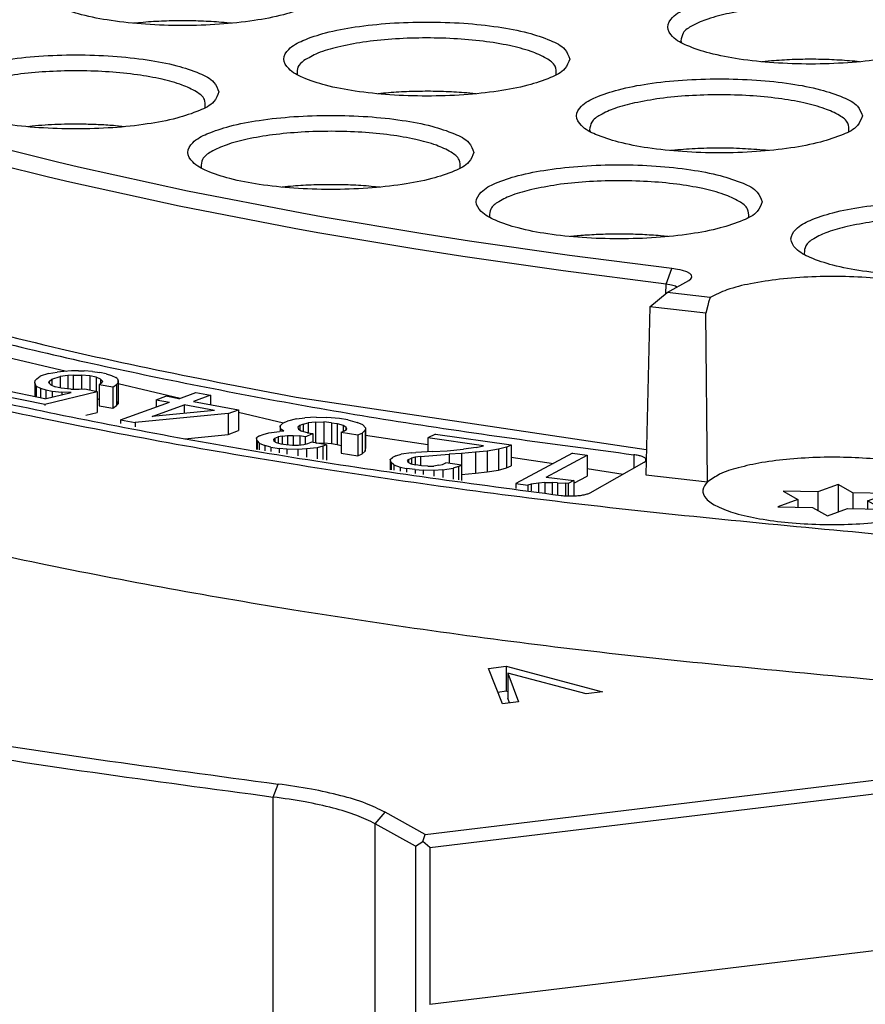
# Model space of a CAD drawing. Header units: inches. Extents: x -399 to 442, y -299 to 295.
# Tile 36 of 134: x -149 to -133, y 166 to 185. Entities that reach past the tile are written whole.
import ezdxf

# ---------------------------------------------------------------- set-up
doc = ezdxf.new("R2010")
doc.units = ezdxf.units.IN

# ---------------------------------------------------------------- blocks, each defined once
blk = doc.blocks.new('0515-2032_12__85', base_point=(-168.503, 219.264))
at = {"color": 7, "linetype": 'Continuous'}
for p, q in [((-167.113, 219.986), (-167.576, 219.815)), ((-167.113, 219.986), (-167.113, 219.354)), ((-166.771, 219.796), (-167.113, 219.986)), ((-167.576, 219.815), (-168.381, 219.833)), ((-168.381, 219.833), (-168.04, 219.643)), ((-167.576, 219.815), (-167.576, 219.386)), ((-166.771, 219.796), (-166.771, 219.433)), ((-165.966, 219.778), (-166.771, 219.796)), ((-166.429, 219.607), (-165.966, 219.778)), ((-168.04, 219.643), (-168.503, 219.472)), ((-168.04, 219.643), (-168.04, 219.461)), ((-166.088, 219.417), (-166.429, 219.607)), ((-166.429, 219.607), (-166.429, 219.425)), ((-168.503, 219.472), (-167.698, 219.454)), ((-167.698, 219.454), (-167.357, 219.264)), ((-167.357, 219.264), (-166.893, 219.435)), ((-166.893, 219.435), (-166.088, 219.417))]:
    blk.add_line(p, q, dxfattribs=at)
blk = doc.blocks.new('N2390-20301_4__113', base_point=(-200.267, 215.459))
at = {"color": 7, "linetype": 'Continuous'}
for p, q in [((-183.148, 230.651), (-183.372, 230.63)), ((-181.114, 230.63), (-181.224, 230.641)), ((-170.739, 230.221), (-170.726, 230.179)), ((-168.649, 229.762), (-168.871, 229.741)), ((-166.613, 229.741), (-166.726, 229.753)), ((-179.597, 229.457), (-179.591, 229.441)), ((-173.619, 229.443), (-173.616, 229.45)), ((-177.605, 229.015), (-177.731, 229.002)), ((-175.475, 229.002), (-175.681, 229.022)), ((-181.719, 228.684), (-181.717, 228.691)), ((-185.714, 228.256), (-185.832, 228.243)), ((-183.575, 228.243), (-183.79, 228.264)), ((-172.847, 228.173), (-172.835, 228.129)), ((-166.863, 228.131), (-166.86, 228.138)), ((-185.13, 227.423), (-187.026, 227.896)), ((-170.942, 227.695), (-170.977, 227.691)), ((-168.721, 227.69), (-168.788, 227.698)), ((-185.337, 227.075), (-187.243, 227.55)), ((-184.643, 227.308), (-185.13, 227.423)), ((-182.127, 226.758), (-184.643, 227.308)), ((-181.813, 227.305), (-181.806, 227.286)), ((-175.834, 227.288), (-175.831, 227.295)), ((-184.847, 226.96), (-185.337, 227.075)), ((-182.317, 226.407), (-184.847, 226.96)), ((-179.811, 226.862), (-179.946, 226.848)), ((-177.69, 226.847), (-177.887, 226.866)), ((-179.49, 226.248), (-182.127, 226.758)), ((-179.666, 225.893), (-182.317, 226.407)), ((-178.95, 226.15), (-179.49, 226.248)), ((-176.744, 225.779), (-178.95, 226.15)), ((-175.157, 226.169), (-175.149, 226.146)), ((-169.177, 226.147), (-169.174, 226.155)), ((-179.122, 225.796), (-179.666, 225.893)), ((-176.904, 225.422), (-179.122, 225.796)), ((-175.616, 225.603), (-176.744, 225.779)), ((-173.136, 225.723), (-173.29, 225.707)), ((-171.034, 225.707), (-171.213, 225.725)), ((-175.771, 225.245), (-176.904, 225.422)), ((-173.314, 225.273), (-175.616, 225.603)), ((-173.456, 224.913), (-175.771, 225.245)), ((-170.952, 224.971), (-173.314, 225.273)), ((-167.894, 225.317), (-167.885, 225.289)), ((-170.817, 224.95), (-170.952, 224.971)), ((-170.755, 224.938), (-170.817, 224.95)), ((-171.081, 224.609), (-173.456, 224.913)), ((-170.699, 224.923), (-170.755, 224.938)), ((-170.604, 224.891), (-170.699, 224.923)), ((-170.535, 224.854), (-170.604, 224.891)), ((-170.559, 224.695), (-170.508, 224.734)), ((-170.495, 224.815), (-170.535, 224.854)), ((-170.508, 224.734), (-170.493, 224.754)), ((-170.486, 224.774), (-170.495, 224.815)), ((-170.493, 224.754), (-170.486, 224.774)), ((-170.958, 224.588), (-171.081, 224.609)), ((-171.055, 224.414), (-170.559, 224.695)), ((-170.865, 224.56), (-170.958, 224.588)), ((-170.831, 224.541), (-170.865, 224.56)), ((-171.46, 224.085), (-171.055, 224.414)), ((-170.067, 224.302), (-171.055, 224.414)), ((-170.067, 224.302), (-170.101, 224.19)), ((-171.46, 224.085), (-171.552, 220.212)), ((-170.167, 223.938), (-171.46, 224.085)), ((-170.12, 224.12), (-170.167, 223.938)), ((-170.101, 224.19), (-170.12, 224.12)), ((-170.122, 220.049), (-170.167, 223.938)), ((-186.423, 222.956), (-184.921, 222.599)), ((-185.61, 222.426), (-185.527, 222.483)), ((-185.339, 222.544), (-185.527, 222.483)), ((-185.339, 222.544), (-185.139, 222.577)), ((-185.259, 222.415), (-185.071, 222.475)), ((-184.986, 222.595), (-185.139, 222.577)), ((-184.894, 222.501), (-185.071, 222.475)), ((-185.071, 222.475), (-185.071, 222.213)), ((-184.804, 222.607), (-184.986, 222.595)), ((-184.765, 222.511), (-184.894, 222.501)), ((-184.894, 222.501), (-184.894, 222.193)), ((-184.646, 222.611), (-184.804, 222.607)), ((-184.765, 222.511), (-184.578, 222.51)), ((-184.765, 222.511), (-184.765, 222.185)), ((-184.646, 222.611), (-184.512, 222.608)), ((-184.385, 222.494), (-184.578, 222.51)), ((-184.578, 222.51), (-184.578, 222.188)), ((-184.319, 222.593), (-184.512, 222.608)), ((-184.239, 222.464), (-184.385, 222.494)), ((-184.385, 222.494), (-184.385, 222.17)), ((-184.319, 222.593), (-184.149, 222.57)), ((-184.14, 222.418), (-184.239, 222.464)), ((-184.239, 222.464), (-184.239, 222.139)), ((-184.003, 222.539), (-184.149, 222.57)), ((-184.003, 222.539), (-183.881, 222.501)), ((-183.881, 222.501), (-183.782, 222.455)), ((-183.742, 222.422), (-183.782, 222.455)), ((-185.653, 222.335), (-185.646, 222.384)), ((-185.62, 222.253), (-185.653, 222.335)), ((-185.653, 222.335), (-185.653, 222.011)), ((-185.646, 222.384), (-185.61, 222.426)), ((-185.62, 222.253), (-185.62, 222.004)), ((-185.62, 222.253), (-185.521, 222.208)), ((-185.331, 222.33), (-185.319, 222.365)), ((-185.331, 222.33), (-185.285, 222.283)), ((-185.319, 222.365), (-185.259, 222.415)), ((-185.319, 222.365), (-185.319, 222.317)), ((-185.285, 222.283), (-185.186, 222.237)), ((-185.259, 222.415), (-185.259, 222.271)), ((-185.041, 222.207), (-185.186, 222.237)), ((-184.107, 222.336), (-184.166, 222.286)), ((-183.851, 222.233), (-184.166, 222.286)), ((-184.166, 222.286), (-184.166, 221.803)), ((-184.094, 222.371), (-184.14, 222.418)), ((-184.14, 222.418), (-184.14, 222.308)), ((-184.094, 222.371), (-184.107, 222.336)), ((-183.851, 222.233), (-183.768, 222.29)), ((-183.851, 222.233), (-183.851, 221.75)), ((-183.768, 222.29), (-183.732, 222.333)), ((-183.768, 222.29), (-183.768, 221.807)), ((-183.742, 222.422), (-183.725, 222.381)), ((-183.732, 222.333), (-183.725, 222.381)), ((-183.732, 222.333), (-183.732, 221.85)), ((-183.725, 222.381), (-183.725, 221.898)), ((-183.725, 222.316), (-182.294, 221.976)), ((-186.443, 222.051), (-185.423, 221.838)), ((-185.42, 221.962), (-186.383, 222.163)), ((-185.521, 222.208), (-185.521, 221.983)), ((-185.521, 222.208), (-185.399, 222.17)), ((-185.423, 221.838), (-184.21, 222.133)), ((-185.42, 221.962), (-184.814, 222.11)), ((-185.399, 222.17), (-185.399, 221.967)), ((-185.399, 222.17), (-185.253, 222.139)), ((-185.253, 222.139), (-185.031, 222.118)), ((-185.253, 222.139), (-185.253, 222.003)), ((-184.818, 222.185), (-185.041, 222.207)), ((-184.814, 222.11), (-185.031, 222.118)), ((-185.031, 222.118), (-185.031, 222.057)), ((-184.818, 222.185), (-184.631, 222.184)), ((-184.631, 222.184), (-184.502, 222.194)), ((-184.502, 222.194), (-184.21, 222.133)), ((-184.21, 222.133), (-184.21, 221.65)), ((-182.849, 221.942), (-182.631, 222.021)), ((-182.326, 221.965), (-182.631, 222.021)), ((-182.326, 221.965), (-181.934, 222.107)), ((-181.598, 222.045), (-181.99, 221.903)), ((-181.934, 222.107), (-181.598, 222.045)), ((-181.598, 222.045), (-181.598, 221.831)), ((-179.62, 221.999), (-171.538, 220.791)), ((-185.423, 221.838), (-185.423, 221.809)), ((-184.21, 221.967), (-184.166, 221.947)), ((-184.166, 221.803), (-183.851, 221.75)), ((-183.851, 221.75), (-183.768, 221.807)), ((-183.768, 221.807), (-183.732, 221.85)), ((-183.732, 221.85), (-183.725, 221.898)), ((-183.674, 221.475), (-182.543, 221.886)), ((-182.947, 221.555), (-182.207, 221.824)), ((-182.849, 221.942), (-182.849, 221.775)), ((-182.849, 221.942), (-182.543, 221.886)), ((-182.207, 221.824), (-182.207, 221.627)), ((-181.505, 221.695), (-182.207, 221.824)), ((-181.99, 221.903), (-180.951, 221.712)), ((-184.478, 221.585), (-184.21, 221.65)), ((-181.19, 221.625), (-183.338, 221.413)), ((-181.505, 221.695), (-182.947, 221.555)), ((-181.19, 221.625), (-180.951, 221.712)), ((-181.19, 221.625), (-181.19, 221.142)), ((-180.951, 221.712), (-180.951, 221.229)), ((-180.951, 221.658), (-179.912, 221.411)), ((-179.162, 221.539), (-179.421, 221.523)), ((-179.162, 221.539), (-178.912, 221.533)), ((-183.674, 221.475), (-183.674, 221.394)), ((-183.674, 221.475), (-183.338, 221.413)), ((-183.338, 221.413), (-183.338, 221.315)), ((-179.917, 221.409), (-179.993, 221.341)), ((-179.993, 221.341), (-179.993, 221.207)), ((-179.984, 221.271), (-179.993, 221.341)), ((-179.917, 221.409), (-179.818, 221.45)), ((-179.615, 221.498), (-179.818, 221.45)), ((-179.615, 221.498), (-179.421, 221.523)), ((-179.535, 221.347), (-179.583, 221.309)), ((-179.456, 221.38), (-179.535, 221.347)), ((-179.535, 221.347), (-179.535, 221.24)), ((-179.456, 221.38), (-179.345, 221.408)), ((-179.456, 221.38), (-179.456, 221.205)), ((-179.17, 221.426), (-179.345, 221.408)), ((-179.345, 221.408), (-179.345, 221.179)), ((-179.17, 221.426), (-178.983, 221.43)), ((-179.17, 221.426), (-179.17, 220.945)), ((-178.804, 221.412), (-178.983, 221.43)), ((-178.983, 221.43), (-178.983, 220.947)), ((-178.618, 221.508), (-178.912, 221.533)), ((-178.804, 221.412), (-178.677, 221.392)), ((-178.804, 221.412), (-178.804, 220.929)), ((-178.677, 221.392), (-178.538, 221.358)), ((-178.677, 221.392), (-178.677, 220.909)), ((-178.427, 221.477), (-178.618, 221.508)), ((-178.538, 221.358), (-178.47, 221.313)), ((-178.538, 221.358), (-178.538, 221.211)), ((-178.47, 221.313), (-178.47, 221.251)), ((-178.454, 221.264), (-178.47, 221.313)), ((-178.427, 221.477), (-178.212, 221.42)), ((-178.081, 221.364), (-178.212, 221.42)), ((-178.021, 221.297), (-178.081, 221.364)), ((-182.189, 221.043), (-181.19, 221.142)), ((-181.19, 221.142), (-180.951, 221.229)), ((-180.465, 221.108), (-180.532, 221.062)), ((-180.465, 221.108), (-180.385, 221.141)), ((-180.385, 221.141), (-180.254, 221.177)), ((-180.254, 221.177), (-180.008, 221.206)), ((-180.115, 221.052), (-180.035, 221.085)), ((-179.944, 221.105), (-180.035, 221.085)), ((-180.035, 221.085), (-180.035, 220.943)), ((-179.905, 221.213), (-180.008, 221.206)), ((-179.905, 221.213), (-179.984, 221.271)), ((-179.984, 221.271), (-179.984, 221.208)), ((-179.944, 221.105), (-179.821, 221.119)), ((-179.944, 221.105), (-179.944, 220.921)), ((-179.821, 221.119), (-179.686, 221.12)), ((-179.821, 221.119), (-179.821, 220.904)), ((-179.686, 221.12), (-179.538, 221.108)), ((-179.686, 221.12), (-179.686, 220.894)), ((-179.583, 221.309), (-179.567, 221.261)), ((-179.567, 221.261), (-179.499, 221.216)), ((-179.411, 221.087), (-179.538, 221.108)), ((-179.538, 221.108), (-179.538, 220.898)), ((-179.36, 221.182), (-179.499, 221.216)), ((-179.411, 221.087), (-179.233, 221.161)), ((-179.411, 221.087), (-179.411, 220.916)), ((-179.36, 221.182), (-179.233, 221.161)), ((-179.233, 221.161), (-179.233, 220.955)), ((-178.581, 221.193), (-178.501, 221.226)), ((-178.581, 221.193), (-178.199, 221.132)), ((-178.581, 221.193), (-178.581, 220.71)), ((-178.501, 221.226), (-178.454, 221.264)), ((-178.199, 221.132), (-178.1, 221.173)), ((-178.199, 221.132), (-178.199, 220.649)), ((-178.025, 221.241), (-178.1, 221.173)), ((-178.1, 221.173), (-178.1, 220.69)), ((-178.021, 221.297), (-178.025, 221.241)), ((-178.025, 221.241), (-178.025, 220.758)), ((-178.021, 221.297), (-178.021, 220.814)), ((-178.021, 221.125), (-176.58, 220.908)), ((-176.402, 221.146), (-176.58, 221.061)), ((-176.402, 221.146), (-174.654, 220.901)), ((-180.532, 221.062), (-180.532, 220.793)), ((-180.524, 220.992), (-180.532, 221.062)), ((-180.524, 220.992), (-180.524, 220.792)), ((-180.524, 220.992), (-180.476, 220.939)), ((-180.476, 220.939), (-180.345, 220.883)), ((-180.476, 220.939), (-180.476, 220.785)), ((-180.345, 220.883), (-180.345, 220.765)), ((-180.205, 220.849), (-180.345, 220.883)), ((-180.142, 221.022), (-180.115, 221.052)), ((-180.142, 221.022), (-180.138, 220.987)), ((-180.138, 220.987), (-180.082, 220.955)), ((-180.115, 221.052), (-180.115, 220.974)), ((-180.082, 220.955), (-179.975, 220.927)), ((-179.975, 220.927), (-179.848, 220.906)), ((-179.848, 220.906), (-179.701, 220.894)), ((-179.701, 220.894), (-179.566, 220.895)), ((-179.566, 220.895), (-179.442, 220.909)), ((-179.442, 220.909), (-179.351, 220.929)), ((-179.351, 220.929), (-179.272, 220.962)), ((-178.922, 220.905), (-179.272, 220.962)), ((-179.156, 220.943), (-178.983, 220.947)), ((-179.001, 220.872), (-179.132, 220.836)), ((-178.922, 220.905), (-179.001, 220.872)), ((-179.001, 220.872), (-179.001, 220.562)), ((-178.983, 220.947), (-178.804, 220.929)), ((-178.922, 220.905), (-178.922, 220.551)), ((-178.804, 220.929), (-178.677, 220.909)), ((-178.677, 220.909), (-178.581, 220.885)), ((-176.58, 221.061), (-176.58, 220.74)), ((-175.295, 220.88), (-176.58, 221.061)), ((-175.468, 220.838), (-175.295, 220.88)), ((-174.762, 220.85), (-174.654, 220.901)), ((-174.654, 220.901), (-174.654, 220.418)), ((-180.205, 220.849), (-180.014, 220.818)), ((-180.205, 220.849), (-180.205, 220.744)), ((-179.835, 220.801), (-180.014, 220.818)), ((-180.014, 220.818), (-180.014, 220.715)), ((-179.585, 220.795), (-179.835, 220.801)), ((-179.835, 220.801), (-179.835, 220.688)), ((-179.378, 220.807), (-179.585, 220.795)), ((-179.585, 220.795), (-179.585, 220.651)), ((-179.132, 220.836), (-179.378, 220.807)), ((-179.378, 220.807), (-179.378, 220.619)), ((-179.132, 220.836), (-179.132, 220.582)), ((-178.581, 220.71), (-178.199, 220.649)), ((-178.199, 220.649), (-178.1, 220.69)), ((-178.1, 220.69), (-178.025, 220.758)), ((-178.025, 220.758), (-178.021, 220.814)), ((-177.321, 220.646), (-177.393, 220.611)), ((-177.321, 220.646), (-177.199, 220.684)), ((-176.96, 220.716), (-177.199, 220.684)), ((-176.96, 220.716), (-176.858, 220.724)), ((-176.752, 220.632), (-176.872, 220.616)), ((-176.469, 220.747), (-176.858, 220.724)), ((-176.752, 220.632), (-176.092, 220.683)), ((-176.752, 220.632), (-176.752, 220.422)), ((-176.469, 220.747), (-176.131, 220.766)), ((-176.131, 220.766), (-175.758, 220.802)), ((-175.804, 220.698), (-176.092, 220.683)), ((-176.092, 220.683), (-176.092, 220.473)), ((-175.481, 220.73), (-175.804, 220.698)), ((-175.804, 220.698), (-175.804, 220.215)), ((-175.468, 220.838), (-175.758, 220.802)), ((-175.209, 220.758), (-175.481, 220.73)), ((-175.481, 220.73), (-175.481, 220.247)), ((-174.953, 220.799), (-175.209, 220.758)), ((-175.209, 220.758), (-175.209, 220.275)), ((-174.762, 220.85), (-174.953, 220.799)), ((-174.953, 220.799), (-174.953, 220.316)), ((-174.762, 220.85), (-174.762, 220.367)), ((-173.243, 220.706), (-174.546, 220.007)), ((-173.85, 220.157), (-172.905, 220.664)), ((-173.243, 220.706), (-172.905, 220.664)), ((-172.905, 220.664), (-172.905, 220.181)), ((-177.449, 220.564), (-177.393, 220.611)), ((-177.424, 220.494), (-177.449, 220.564)), ((-177.449, 220.564), (-177.449, 220.328)), ((-177.364, 220.442), (-177.424, 220.494)), ((-177.424, 220.494), (-177.424, 220.325)), ((-177.364, 220.442), (-177.22, 220.388)), ((-177.364, 220.442), (-177.364, 220.316)), ((-177.051, 220.53), (-177.03, 220.561)), ((-177.051, 220.53), (-177.038, 220.495)), ((-176.975, 220.465), (-177.038, 220.495)), ((-177.03, 220.561), (-176.958, 220.595)), ((-177.03, 220.561), (-177.03, 220.491)), ((-176.975, 220.465), (-176.861, 220.438)), ((-176.872, 220.616), (-176.958, 220.595)), ((-176.958, 220.595), (-176.958, 220.461)), ((-176.872, 220.616), (-176.872, 220.44)), ((-176.729, 220.419), (-176.861, 220.438)), ((-176.579, 220.409), (-176.729, 220.419)), ((-176.579, 220.409), (-176.445, 220.412)), ((-176.325, 220.429), (-176.445, 220.412)), ((-176.325, 220.429), (-176.239, 220.45)), ((-176.239, 220.45), (-176.167, 220.484)), ((-175.804, 220.433), (-176.167, 220.484)), ((-175.876, 220.399), (-175.804, 220.433)), ((-175.804, 220.433), (-175.804, 220.08)), ((-174.762, 220.367), (-174.654, 220.418)), ((-174.654, 220.617), (-173.682, 220.471)), ((-172.833, 219.797), (-171.589, 220.503)), ((-177.22, 220.388), (-177.073, 220.357)), ((-177.22, 220.388), (-177.22, 220.294)), ((-176.875, 220.329), (-177.073, 220.357)), ((-177.073, 220.357), (-177.073, 220.272)), ((-176.875, 220.329), (-176.692, 220.314)), ((-176.875, 220.329), (-176.875, 220.242)), ((-176.441, 220.312), (-176.692, 220.314)), ((-176.692, 220.314), (-176.692, 220.214)), ((-176.237, 220.328), (-176.441, 220.312)), ((-176.441, 220.312), (-176.441, 220.176)), ((-176.237, 220.328), (-175.998, 220.361)), ((-176.237, 220.328), (-176.237, 220.146)), ((-175.876, 220.399), (-175.998, 220.361)), ((-175.998, 220.361), (-175.998, 220.11)), ((-175.876, 220.399), (-175.876, 220.091)), ((-175.804, 220.215), (-175.481, 220.247)), ((-175.481, 220.247), (-175.209, 220.275)), ((-175.209, 220.275), (-174.953, 220.316)), ((-174.953, 220.316), (-174.762, 220.367)), ((-173.208, 220.019), (-172.905, 220.181)), ((-172.905, 220.353), (-172.074, 220.228)), ((-171.552, 220.212), (-170.122, 220.049)), ((-174.546, 220.007), (-174.276, 219.973)), ((-174.546, 220.007), (-174.546, 219.891)), ((-174.193, 219.995), (-174.276, 219.973)), ((-174.276, 219.973), (-174.276, 219.85)), ((-174.027, 220.018), (-174.193, 219.995)), ((-174.193, 219.995), (-174.193, 219.837)), ((-173.877, 220.031), (-174.027, 220.018)), ((-174.027, 220.018), (-174.027, 219.812)), ((-173.877, 220.031), (-173.709, 220.032)), ((-173.877, 220.031), (-173.877, 219.79)), ((-173.85, 220.157), (-173.208, 220.077)), ((-173.591, 220.028), (-173.709, 220.032)), ((-173.709, 220.032), (-173.709, 219.764)), ((-173.591, 220.028), (-173.406, 220.016)), ((-173.591, 220.028), (-173.591, 219.747)), ((-173.339, 220.007), (-173.406, 220.016)), ((-173.406, 220.016), (-173.406, 219.727)), ((-173.208, 220.077), (-173.339, 220.007)), ((-173.339, 220.007), (-173.339, 219.724)), ((-173.208, 220.077), (-173.208, 219.725))]:
    blk.add_line(p, q, dxfattribs=at)
at = {"color": 1, "linetype": 'Continuous'}
for p, q in [((-171.081, 224.609), (-170.952, 224.971)), ((-171.086, 224.388), (-171.081, 224.609)), ((-171.829, 220.674), (-171.829, 220.367))]:
    blk.add_line(p, q, dxfattribs=at)
at = {"color": 7, "linetype": 'Continuous'}
for points, knots in [([(-173.864, 233.623), (-173.072, 233.332), (-171.38, 232.711), (-168.602, 231.991), (-165.491, 231.344), (-162.084, 230.812), (-158.442, 230.386), (-155.935, 230.209), (-154.655, 230.119)], [0, 0, 0, 0, 2.527921, 5.405298, 8.597196, 12.060257, 15.744753, 19.596151, 19.596151, 19.596151, 19.596151]), ([(-178.943, 231.432), (-178.974, 231.511), (-179.054, 231.715), (-179.442, 231.89), (-179.949, 232.062), (-180.627, 232.186), (-181.406, 232.268), (-182.243, 232.295), (-183.08, 232.268), (-183.86, 232.186), (-184.533, 232.062), (-185.055, 231.89), (-185.41, 231.715), (-185.595, 231.432), (-185.41, 231.149), (-185.055, 230.974), (-184.533, 230.802), (-183.86, 230.678), (-183.08, 230.596), (-182.243, 230.569), (-181.406, 230.596), (-180.627, 230.678), (-179.949, 230.802), (-179.442, 230.974), (-179.054, 231.149), (-178.974, 231.353), (-178.943, 231.432)], [0, 0, 0, 0, 0.248013, 0.63675, 1.190211, 1.887011, 2.687469, 3.542067, 4.396665, 5.197123, 5.893923, 6.447384, 6.83612, 7.084134, 7.332147, 7.720883, 8.274345, 8.971144, 9.771602, 10.626201, 11.480799, 12.281257, 12.978057, 13.531518, 13.920254, 14.168267, 14.168267, 14.168267, 14.168267]), ([(-164.442, 230.543), (-164.473, 230.622), (-164.553, 230.826), (-164.94, 231.001), (-165.448, 231.173), (-166.126, 231.298), (-166.905, 231.379), (-167.742, 231.407), (-168.579, 231.379), (-169.359, 231.298), (-170.032, 231.173), (-170.554, 231.001), (-170.909, 230.826), (-171.094, 230.543), (-170.909, 230.261), (-170.554, 230.085), (-170.032, 229.914), (-169.359, 229.789), (-168.579, 229.707), (-167.742, 229.68), (-166.905, 229.707), (-166.126, 229.789), (-165.448, 229.914), (-164.94, 230.085), (-164.553, 230.261), (-164.473, 230.464), (-164.442, 230.543)], [0, 0, 0, 0, 0.248013, 0.63675, 1.190211, 1.887011, 2.687469, 3.542067, 4.396665, 5.197123, 5.893923, 6.447384, 6.83612, 7.084134, 7.332147, 7.720883, 8.274345, 8.971144, 9.771602, 10.626201, 11.480799, 12.281257, 12.978057, 13.531518, 13.920254, 14.168267, 14.168267, 14.168267, 14.168267]), ([(-164.753, 230.188), (-164.753, 230.252), (-164.753, 230.404), (-164.995, 230.577), (-165.324, 230.725), (-165.793, 230.852), (-166.358, 230.95), (-167, 231.013), (-167.68, 231.037), (-168.364, 231.02), (-169.015, 230.964), (-169.596, 230.872), (-170.086, 230.75), (-170.438, 230.603), (-170.701, 230.442), (-170.728, 230.285), (-170.739, 230.221)], [0, 0, 0, 0, 0.182154, 0.435537, 0.805928, 1.292265, 1.876179, 2.530502, 3.222906, 3.918489, 4.582141, 5.18089, 5.686427, 6.078417, 6.351491, 6.539185, 6.539185, 6.539185, 6.539185]), ([(-181.224, 230.641), (-181.382, 230.654), (-181.701, 230.679), (-182.183, 230.69), (-182.668, 230.684), (-182.989, 230.662), (-183.148, 230.651)], [0, 0, 0, 0, 0.473157, 0.959854, 1.448048, 1.925644, 1.925644, 1.925644, 1.925644]), ([(-173.306, 229.804), (-173.337, 229.884), (-173.416, 230.087), (-173.804, 230.263), (-174.311, 230.434), (-174.99, 230.559), (-175.769, 230.64), (-176.606, 230.668), (-177.442, 230.64), (-178.223, 230.559), (-178.896, 230.434), (-179.418, 230.263), (-179.772, 230.087), (-179.958, 229.804), (-179.772, 229.522), (-179.418, 229.346), (-178.896, 229.175), (-178.223, 229.05), (-177.442, 228.968), (-176.606, 228.941), (-175.769, 228.968), (-174.99, 229.05), (-174.311, 229.175), (-173.804, 229.346), (-173.416, 229.522), (-173.337, 229.725), (-173.306, 229.804)], [0, 0, 0, 0, 0.248013, 0.63675, 1.190211, 1.887011, 2.687469, 3.542067, 4.396665, 5.197123, 5.893923, 6.447384, 6.83612, 7.084134, 7.332147, 7.720883, 8.274345, 8.971144, 9.771602, 10.626201, 11.480799, 12.281257, 12.978057, 13.531518, 13.920254, 14.168267, 14.168267, 14.168267, 14.168267]), ([(-173.616, 229.45), (-173.617, 229.515), (-173.62, 229.675), (-173.88, 229.85), (-174.229, 230.001), (-174.727, 230.129), (-175.323, 230.225), (-175.995, 230.282), (-176.7, 230.298), (-177.401, 230.271), (-178.057, 230.203), (-178.627, 230.095), (-179.093, 229.97), (-179.336, 229.829), (-179.44, 229.769)], [0, 0, 0, 0, 0.188389, 0.455377, 0.847867, 1.362579, 1.977939, 2.663031, 3.381585, 4.094941, 4.764802, 5.356021, 5.8397, 6.197844, 6.197844, 6.197844, 6.197844]), ([(-181.406, 229.046), (-181.437, 229.125), (-181.517, 229.328), (-181.904, 229.504), (-182.412, 229.675), (-183.09, 229.8), (-183.869, 229.882), (-184.706, 229.909), (-185.543, 229.882), (-186.323, 229.8), (-186.996, 229.675), (-187.518, 229.504), (-187.873, 229.328), (-188.058, 229.046), (-187.873, 228.763), (-187.518, 228.587), (-186.996, 228.416), (-186.323, 228.291), (-185.543, 228.209), (-184.706, 228.182), (-183.869, 228.209), (-183.09, 228.291), (-182.412, 228.416), (-181.904, 228.587), (-181.517, 228.763), (-181.437, 228.966), (-181.406, 229.046)], [0, 0, 0, 0, 0.248013, 0.63675, 1.190211, 1.887011, 2.687469, 3.542067, 4.396665, 5.197123, 5.893923, 6.447384, 6.83612, 7.084134, 7.332147, 7.720883, 8.274345, 8.971144, 9.771602, 10.626201, 11.480799, 12.281257, 12.978057, 13.531518, 13.920254, 14.168267, 14.168267, 14.168267, 14.168267]), ([(-179.44, 229.769), (-179.498, 229.723), (-179.6, 229.641), (-179.598, 229.513), (-179.597, 229.457)], [0, 0, 0, 0, 0.2082592, 0.3672216, 0.3672216, 0.3672216, 0.3672216]), ([(-166.726, 229.753), (-166.883, 229.765), (-167.202, 229.79), (-167.685, 229.801), (-168.169, 229.795), (-168.49, 229.773), (-168.649, 229.762)], [0, 0, 0, 0, 0.473261, 0.960002, 1.448175, 1.925688, 1.925688, 1.925688, 1.925688]), ([(-181.717, 228.691), (-181.716, 228.754), (-181.716, 228.905), (-181.956, 229.078), (-182.282, 229.225), (-182.747, 229.352), (-183.308, 229.45), (-183.946, 229.514), (-184.623, 229.539), (-185.304, 229.523), (-185.955, 229.472), (-186.369, 229.399), (-186.566, 229.365)], [0, 0, 0, 0, 0.181312, 0.432879, 0.800315, 1.28284, 1.862497, 2.512606, 3.201355, 3.89434, 4.55688, 5.156317, 5.156317, 5.156317, 5.156317]), ([(-166.55, 228.493), (-166.581, 228.572), (-166.66, 228.775), (-167.048, 228.951), (-167.555, 229.122), (-168.234, 229.247), (-169.013, 229.329), (-169.85, 229.356), (-170.686, 229.329), (-171.467, 229.247), (-172.14, 229.122), (-172.662, 228.951), (-173.016, 228.775), (-173.202, 228.493), (-173.016, 228.21), (-172.662, 228.034), (-172.14, 227.863), (-171.467, 227.738), (-170.686, 227.657), (-169.85, 227.629), (-169.013, 227.657), (-168.234, 227.738), (-167.555, 227.863), (-167.048, 228.034), (-166.66, 228.21), (-166.581, 228.413), (-166.55, 228.493)], [0, 0, 0, 0, 0.248013, 0.63675, 1.190211, 1.887011, 2.687469, 3.542067, 4.396665, 5.197123, 5.893923, 6.447384, 6.83612, 7.084134, 7.332147, 7.720883, 8.274345, 8.971144, 9.771602, 10.626201, 11.480799, 12.281257, 12.978057, 13.531518, 13.920254, 14.168267, 14.168267, 14.168267, 14.168267]), ([(-175.681, 229.022), (-175.84, 229.033), (-176.16, 229.056), (-176.644, 229.062), (-177.128, 229.052), (-177.447, 229.028), (-177.605, 229.015)], [0, 0, 0, 0, 0.476864, 0.964844, 1.451855, 1.925842, 1.925842, 1.925842, 1.925842]), ([(-166.86, 228.138), (-166.861, 228.203), (-166.862, 228.358), (-167.112, 228.532), (-167.449, 228.681), (-167.93, 228.808), (-168.509, 228.905), (-169.163, 228.966), (-169.855, 228.987), (-170.546, 228.964), (-171.2, 228.907), (-171.614, 228.828), (-171.809, 228.791)], [0, 0, 0, 0, 0.184821, 0.443982, 0.823772, 1.322209, 1.919584, 2.587158, 3.290943, 3.994445, 4.66119, 5.257248, 5.257248, 5.257248, 5.257248]), ([(-171.809, 228.791), (-171.964, 228.753), (-172.238, 228.686), (-172.567, 228.541), (-172.812, 228.384), (-172.837, 228.234), (-172.847, 228.173)], [0, 0, 0, 0, 0.473868, 0.841405, 1.099368, 1.279679, 1.279679, 1.279679, 1.279679]), ([(-175.52, 227.65), (-175.551, 227.729), (-175.631, 227.932), (-176.019, 228.108), (-176.526, 228.279), (-177.205, 228.404), (-177.983, 228.486), (-178.821, 228.513), (-179.657, 228.486), (-180.438, 228.404), (-181.111, 228.279), (-181.633, 228.108), (-181.987, 227.932), (-182.172, 227.65), (-181.987, 227.367), (-181.633, 227.191), (-181.111, 227.02), (-180.438, 226.895), (-179.657, 226.814), (-178.821, 226.786), (-177.983, 226.814), (-177.205, 226.895), (-176.526, 227.02), (-176.019, 227.191), (-175.631, 227.367), (-175.551, 227.57), (-175.52, 227.65)], [0, 0, 0, 0, 0.248013, 0.63675, 1.190211, 1.887011, 2.687469, 3.542067, 4.396665, 5.197123, 5.893923, 6.447384, 6.83612, 7.084134, 7.332147, 7.720883, 8.274345, 8.971144, 9.771602, 10.626201, 11.480799, 12.281257, 12.978057, 13.531518, 13.920254, 14.168267, 14.168267, 14.168267, 14.168267]), ([(-184.51, 228.299), (-184.713, 228.3), (-185.115, 228.302), (-185.516, 228.271), (-185.714, 228.256)], [0, 0, 0, 0, 0.610555, 1.205102, 1.205102, 1.205102, 1.205102]), ([(-183.79, 228.264), (-183.908, 228.273), (-184.148, 228.29), (-184.388, 228.296), (-184.51, 228.299)], [0, 0, 0, 0, 0.3564159, 0.7206452, 0.7206452, 0.7206452, 0.7206452]), ([(-175.831, 227.295), (-175.831, 227.359), (-175.832, 227.513), (-176.079, 227.687), (-176.413, 227.836), (-176.89, 227.963), (-177.464, 228.06), (-178.114, 228.122), (-178.802, 228.143), (-179.49, 228.124), (-180.143, 228.065), (-180.722, 227.969), (-181.205, 227.843), (-181.546, 227.695), (-181.8, 227.525), (-181.809, 227.369), (-181.813, 227.305)], [0, 0, 0, 0, 0.183864, 0.440947, 0.817357, 1.311446, 1.903992, 2.566825, 3.266557, 3.967269, 4.632977, 5.230089, 5.730079, 6.1131, 6.376109, 6.561254, 6.561254, 6.561254, 6.561254]), ([(-168.788, 227.698), (-168.964, 227.712), (-169.323, 227.742), (-169.866, 227.752), (-170.408, 227.74), (-170.766, 227.71), (-170.942, 227.695)], [0, 0, 0, 0, 0.531457, 1.07957, 1.627177, 2.157136, 2.157136, 2.157136, 2.157136]), ([(-168.864, 226.509), (-168.895, 226.589), (-168.974, 226.792), (-169.362, 226.968), (-169.869, 227.139), (-170.548, 227.264), (-171.326, 227.345), (-172.164, 227.373), (-173, 227.345), (-173.781, 227.264), (-174.454, 227.139), (-174.976, 226.968), (-175.33, 226.792), (-175.516, 226.509), (-175.33, 226.227), (-174.976, 226.051), (-174.454, 225.88), (-173.781, 225.755), (-173, 225.673), (-172.164, 225.646), (-171.326, 225.673), (-170.548, 225.755), (-169.869, 225.88), (-169.362, 226.051), (-168.974, 226.227), (-168.895, 226.43), (-168.864, 226.509)], [0, 0, 0, 0, 0.248013, 0.63675, 1.190211, 1.887011, 2.687469, 3.542067, 4.396665, 5.197123, 5.893923, 6.447384, 6.83612, 7.084134, 7.332147, 7.720883, 8.274345, 8.971144, 9.771602, 10.626201, 11.480799, 12.281257, 12.978057, 13.531518, 13.920254, 14.168267, 14.168267, 14.168267, 14.168267]), ([(-169.174, 226.155), (-169.175, 226.22), (-169.177, 226.378), (-169.433, 226.552), (-169.778, 226.703), (-170.269, 226.83), (-170.858, 226.927), (-171.523, 226.985), (-172.224, 227.003), (-172.921, 226.977), (-173.576, 226.916), (-173.989, 226.833), (-174.183, 226.794)], [0, 0, 0, 0, 0.187, 0.45093, 0.838461, 1.34683, 1.955197, 2.633504, 3.346378, 4.056003, 4.724793, 5.318063, 5.318063, 5.318063, 5.318063]), ([(-177.887, 226.866), (-178.045, 226.878), (-178.366, 226.901), (-178.85, 226.908), (-179.333, 226.898), (-179.653, 226.874), (-179.811, 226.862)], [0, 0, 0, 0, 0.476542, 0.964426, 1.451567, 1.925908, 1.925908, 1.925908, 1.925908]), ([(-174.183, 226.794), (-174.333, 226.755), (-174.598, 226.686), (-174.913, 226.54), (-175.145, 226.377), (-175.154, 226.23), (-175.157, 226.169)], [0, 0, 0, 0, 0.462008, 0.816384, 1.062402, 1.238943, 1.238943, 1.238943, 1.238943]), ([(-161.6, 225.653), (-161.631, 225.732), (-161.71, 225.935), (-162.098, 226.111), (-162.605, 226.282), (-163.284, 226.407), (-164.062, 226.489), (-164.9, 226.516), (-165.736, 226.489), (-166.517, 226.407), (-167.19, 226.282), (-167.712, 226.111), (-168.066, 225.935), (-168.251, 225.653), (-168.066, 225.37), (-167.712, 225.194), (-167.19, 225.023), (-166.517, 224.898), (-165.736, 224.816), (-164.9, 224.789), (-164.062, 224.816), (-163.284, 224.898), (-162.605, 225.023), (-162.098, 225.194), (-161.71, 225.37), (-161.631, 225.573), (-161.6, 225.653)], [0, 0, 0, 0, 0.248013, 0.63675, 1.190211, 1.887011, 2.687469, 3.542067, 4.396665, 5.197123, 5.893923, 6.447384, 6.83612, 7.084134, 7.332147, 7.720883, 8.274345, 8.971144, 9.771602, 10.626201, 11.480799, 12.281257, 12.978057, 13.531518, 13.920254, 14.168267, 14.168267, 14.168267, 14.168267]), ([(-161.91, 225.298), (-161.911, 225.363), (-161.912, 225.52), (-162.167, 225.695), (-162.51, 225.845), (-162.999, 225.972), (-163.586, 226.069), (-164.249, 226.128), (-164.947, 226.147), (-165.643, 226.121), (-166.298, 226.061), (-166.711, 225.979), (-166.905, 225.94)], [0, 0, 0, 0, 0.186498, 0.449327, 0.83507, 1.341146, 1.946979, 2.622817, 3.333609, 4.041848, 4.710201, 5.304159, 5.304159, 5.304159, 5.304159]), ([(-200.061, 225.86), (-198.691, 225.308), (-195.756, 224.126), (-190.904, 222.732), (-185.436, 221.457), (-179.409, 220.374), (-172.917, 219.467), (-168.432, 219.052), (-166.132, 218.838)], [0, 0, 0, 0, 4.428586, 9.486324, 15.122027, 21.269496, 27.851132, 34.78055, 34.78055, 34.78055, 34.78055]), ([(-166.905, 225.94), (-167.056, 225.902), (-167.324, 225.833), (-167.642, 225.688), (-167.876, 225.526), (-167.889, 225.378), (-167.894, 225.317)], [0, 0, 0, 0, 0.464756, 0.822166, 1.070899, 1.248167, 1.248167, 1.248167, 1.248167]), ([(-172.902, 225.741), (-172.941, 225.738), (-173.019, 225.733), (-173.098, 225.726), (-173.136, 225.723)], [0, 0, 0, 0, 0.1182919, 0.2352579, 0.2352579, 0.2352579, 0.2352579]), ([(-171.213, 225.725), (-171.351, 225.735), (-171.63, 225.756), (-172.053, 225.766), (-172.479, 225.764), (-172.762, 225.748), (-172.902, 225.741)], [0, 0, 0, 0, 0.415518, 0.841209, 1.269004, 1.690783, 1.690783, 1.690783, 1.690783]), ([(-191.624, 224.947), (-189.772, 224.387), (-185.823, 223.192), (-181.772, 222.413), (-179.62, 221.999)], [0, 0, 0, 0, 5.801004, 12.368178, 12.368178, 12.368178, 12.368178]), ([(-191.714, 224.768), (-190.297, 224.339), (-187.315, 223.436), (-182.543, 222.368), (-177.333, 221.407), (-173.702, 220.923), (-171.829, 220.674)], [0, 0, 0, 0, 4.440069, 9.343505, 14.659724, 20.330144, 20.330144, 20.330144, 20.330144]), ([(-164.295, 223.758), (-164.234, 223.82), (-164.119, 223.937), (-164.229, 224.212), (-164.522, 224.377), (-164.951, 224.539), (-165.525, 224.663), (-166.203, 224.751), (-166.946, 224.793), (-167.708, 224.787), (-168.44, 224.734), (-169.094, 224.633), (-169.64, 224.509), (-169.938, 224.364), (-170.067, 224.302)], [0, 0, 0, 0, 0.23831, 0.448528, 0.766886, 1.229392, 1.824038, 2.520697, 3.279656, 4.056109, 4.803883, 5.479059, 6.043783, 6.471241, 6.471241, 6.471241, 6.471241]), ([(-194.877, 224.134), (-193.355, 223.672), (-190.152, 222.702), (-185.023, 221.554), (-179.422, 220.521), (-175.518, 220.001), (-173.503, 219.733)], [0, 0, 0, 0, 4.769753, 10.039709, 15.755094, 21.852433, 21.852433, 21.852433, 21.852433]), ([(-199.973, 222.471), (-198.607, 221.922), (-195.68, 220.747), (-190.844, 219.359), (-185.396, 218.088), (-179.392, 217.01), (-172.927, 216.106), (-168.461, 215.69), (-166.17, 215.477)], [0, 0, 0, 0, 4.416364, 9.457334, 15.072131, 21.195171, 27.749615, 34.649942, 34.649942, 34.649942, 34.649942]), ([(-171.589, 220.503), (-171.574, 220.512), (-171.549, 220.526), (-171.54, 220.574), (-171.58, 220.609), (-171.64, 220.635), (-171.726, 220.659), (-171.792, 220.668), (-171.829, 220.674)], [0, 0, 0, 0, 0.0495738, 0.0833384, 0.1263919, 0.1928086, 0.2830439, 0.3929035, 0.3929035, 0.3929035, 0.3929035]), ([(-164.556, 220.188), (-164.687, 220.243), (-164.986, 220.369), (-165.512, 220.481), (-166.13, 220.569), (-166.812, 220.614), (-167.517, 220.619), (-168.207, 220.58), (-168.842, 220.504), (-169.384, 220.387), (-169.817, 220.257), (-170.032, 220.111), (-170.122, 220.049)], [0, 0, 0, 0, 0.426825, 0.970132, 1.605487, 2.30057, 3.018632, 3.721313, 4.371326, 4.93523, 5.386663, 5.71184, 5.71184, 5.71184, 5.71184]), ([(-170.122, 220.049), (-170.175, 219.988), (-170.277, 219.871), (-170.152, 219.614), (-169.867, 219.456), (-169.448, 219.301), (-168.894, 219.183), (-168.242, 219.099), (-167.527, 219.058), (-166.795, 219.063), (-166.09, 219.112), (-165.455, 219.207), (-164.923, 219.324), (-164.628, 219.461), (-164.499, 219.52)], [0, 0, 0, 0, 0.221174, 0.427146, 0.740203, 1.189773, 1.763689, 2.433604, 3.162462, 3.908537, 4.628804, 5.282196, 5.833038, 6.255412, 6.255412, 6.255412, 6.255412]), ([(-173.503, 219.733), (-173.461, 219.729), (-173.376, 219.721), (-173.247, 219.72), (-173.12, 219.727), (-173.006, 219.742), (-172.91, 219.762), (-172.856, 219.786), (-172.833, 219.797)], [0, 0, 0, 0, 0.1259723, 0.2577372, 0.3867519, 0.5047081, 0.604285, 0.6800756, 0.6800756, 0.6800756, 0.6800756])]:
    blk.add_open_spline(points, degree=3, knots=knots, dxfattribs=at)
blk = doc.blocks.new('N2390-20304_adpater_plate__117', base_point=(-207.43, 197.387))
at = {"color": 7, "linetype": 'Continuous'}
for p, q in [((-175.177, 215.743), (-174.769, 215.792)), ((-174.86, 214.924), (-175.177, 215.743)), ((-174.769, 215.792), (-172.549, 215.203)), ((-174.769, 215.792), (-174.769, 215.213)), ((-174.735, 215.636), (-174.735, 215.056)), ((-172.923, 215.158), (-174.735, 215.636)), ((-174.735, 215.636), (-174.487, 214.969)), ((-174.769, 215.213), (-174.963, 215.189)), ((-174.735, 215.204), (-174.769, 215.213)), ((-172.549, 215.203), (-172.923, 215.158)), ((-174.487, 214.969), (-174.86, 214.924)), ((-174.693, 214.944), (-174.735, 215.056)), ((-176.64, 211.91), (-157.381, 214.235)), ((-176.534, 211.61), (-157.275, 213.934)), ((-176.64, 211.91), (-177.567, 212.425)), ((-176.866, 211.641), (-177.793, 212.156)), ((-176.7, 211.746), (-176.64, 211.91)), ((-176.866, 211.641), (-176.7, 211.746)), ((-176.866, 211.641), (-176.866, 207.778)), ((-176.534, 211.61), (-176.7, 211.746)), ((-176.534, 211.61), (-176.534, 207.988)), ((-157.275, 210.312), (-176.534, 207.988))]:
    blk.add_line(p, q, dxfattribs=at)
at = {"color": 1, "linetype": 'Continuous'}
for p, q in [((-180.148, 212.774), (-180.039, 213.074)), ((-180.148, 201.666), (-180.148, 212.774)), ((-177.793, 212.156), (-177.567, 212.425)), ((-177.793, 205.508), (-177.793, 212.156))]:
    blk.add_line(p, q, dxfattribs=at)
at = {"color": 7, "linetype": 'Continuous'}
for points, knots in [([(-195.919, 215.752), (-193.387, 215.234), (-188.125, 214.157), (-182.801, 213.444), (-180.039, 213.074)], [0, 0, 0, 0, 7.751046, 16.107798, 16.107798, 16.107798, 16.107798]), ([(-196.122, 215.47), (-193.576, 214.948), (-188.282, 213.864), (-182.927, 213.146), (-180.148, 212.774)], [0, 0, 0, 0, 7.796356, 16.204251, 16.204251, 16.204251, 16.204251]), ([(-177.567, 212.425), (-177.714, 212.495), (-178.042, 212.653), (-178.617, 212.819), (-179.293, 212.97), (-179.782, 213.038), (-180.039, 213.074)], [0, 0, 0, 0, 0.490213, 1.090206, 1.788542, 2.568645, 2.568645, 2.568645, 2.568645]), ([(-177.793, 212.156), (-177.934, 212.223), (-178.246, 212.373), (-178.794, 212.532), (-179.438, 212.675), (-179.903, 212.74), (-180.148, 212.774)], [0, 0, 0, 0, 0.466869, 1.038291, 1.703374, 2.446329, 2.446329, 2.446329, 2.446329])]:
    blk.add_open_spline(points, degree=3, knots=knots, dxfattribs=at)
blk = doc.blocks.new('N2390-20304__118', base_point=(-207.43, 197.387))
blk.add_blockref('N2390-20304_adpater_plate__117', (-207.43, 197.387))
blk = doc.blocks.new('N2390-60301__125', base_point=(-230.231, 166.276))
for name, p in [('N2390-20304__118', (-207.43, 197.387)), ('N2390-20301_4__113', (-200.267, 215.459)), ('0515-2032_12__85', (-168.503, 219.264))]:
    blk.add_blockref(name, p)
blk = doc.blocks.new('N2494-90111__126', base_point=(-386.375, -319.122))
blk.add_blockref('N2390-60301__125', (-230.231, 166.276))
blk = doc.blocks.new('gen1', base_point=(-147.5, 38.75))
blk.add_blockref('N2494-90111__126', (-386.375, -319.122))

msp = doc.modelspace()

# ---------------------------------------------------------------- block references
at = {"xscale": 0.8, "yscale": 0.8, "zscale": 0.8}
msp.add_blockref('gen1', (-118, 31), dxfattribs=at)

doc.saveas('drawing.dxf')
